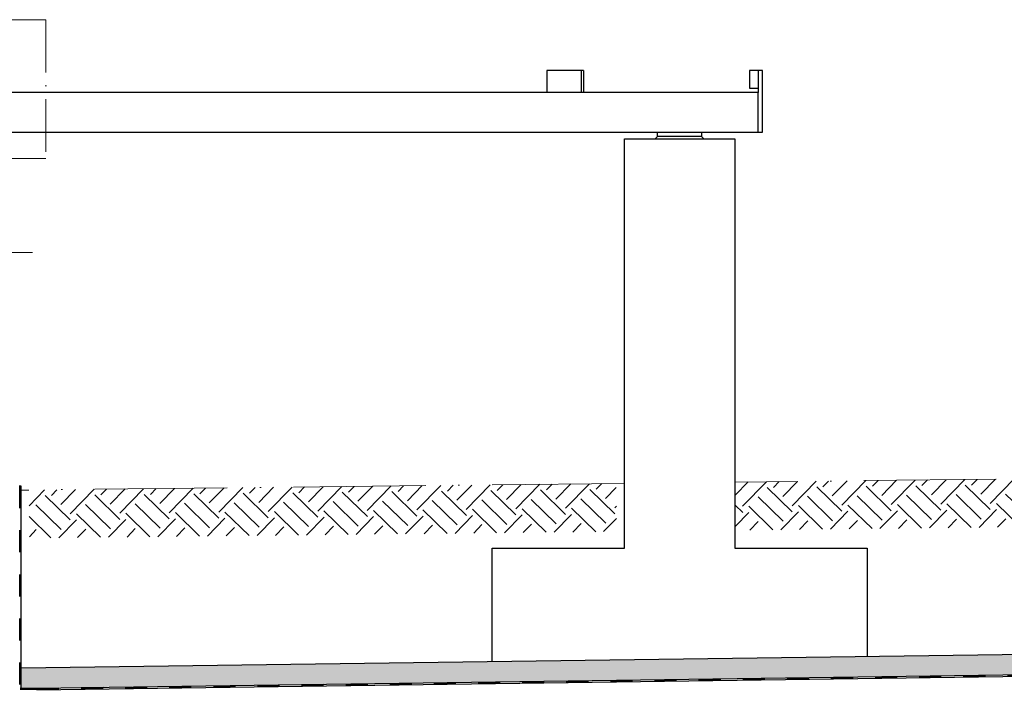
# Model space of a CAD drawing. Header units: millimetres. Extents: x 4747 to 1198744, y 17680 to 73179.
# Tile 128 of 256: x 10585 to 12817, y 52529 to 54048. Entities that reach past the tile are written whole.
import ezdxf

# ---------------------------------------------------------------- set-up
doc = ezdxf.new("R2010")
doc.units = ezdxf.units.MM
doc.linetypes.add('ACAD_ISO10W100', pattern=[18, 12, -3, 0, -3])
doc.linetypes.add('JIS_02_1.0', pattern=[2, 1, -1])

msp = doc.modelspace()

# ---------------------------------------------------------------- hatches: boundary and pattern name
h = msp.add_hatch()
h.set_pattern_fill('EARTH', color=256, scale=12.5, angle=45.64495339, style=0)
h.set_pattern_definition([(45.64495, (-9638.66, 90305.1), (-1.26356, 112.24609), [79.375, -79.375]), (45.64495, (-9659.94, 90325.91), (-1.26356, 112.24609), [79.375, -79.375]), (45.64495, (-9681.224, 90346.716), (-1.26356, 112.24609), [79.375, -79.375]), (135.64495, (-9681.38, 90360.75), (-112.24609, -1.26356), [79.375, -79.375]), (135.64495, (-9660.57, 90382.03), (-112.24609, -1.26356), [79.375, -79.375]), (135.64495, (-9639.76, 90403.31), (-112.24609, -1.26356), [79.375, -79.375])])
h.paths.add_polyline_path([(12206.39211, 52998.85107), (15046.74495, 53030.82503), (15047.97287, 52921.74415), (12207.62004, 52889.77019)])
h = msp.add_hatch()
h.set_pattern_fill('EARTH', color=256, scale=12.5, angle=45.64495339, style=0)
h.set_pattern_definition([(45.64495, (-12734.4, 90270.25), (-1.26356, 112.24609), [79.375, -79.375]), (45.64495, (-12755.68, 90291.06), (-1.26356, 112.24609), [79.375, -79.375]), (45.64495, (-12776.96, 90311.87), (-1.26356, 112.24609), [79.375, -79.375]), (135.64495, (-12777.12, 90325.9), (-112.24609, -1.26356), [79.375, -79.375]), (135.64495, (-12756.31, 90347.18), (-112.24609, -1.26356), [79.375, -79.375]), (135.64495, (-12735.5, 90368.46), (-112.24609, -1.26356), [79.375, -79.375])])
h.paths.add_polyline_path([(10605.80423, 52980.8332), (11936.86517, 52995.817), (11938.0931, 52886.73612), (10607.03216, 52871.75232)])
at = {"lineweight": 9}
h = msp.add_hatch(dxfattribs=at)
h.set_pattern_fill('BETON_UNBEWEHRT', color=256, scale=100, pattern_type=2)
h.set_pattern_definition([(45, (13484.235, 52593.75), (-17.67767, 17.67767), [12.5, -6.25])])
h.paths.add_polyline_path([(10588.05782, 52577.2883), (10588.05782, 52531.77414), (16345.05782, 52609.72001), (16345.05782, 52655.72428)])

# ---------------------------------------------------------------- linework, layer by layer
for p, q in [((11862.61259, 53932.77414), (11779.6703, 53932.77414)), ((11779.6703, 53932.77414), (11779.6703, 53882.77414)), ((11857.61259, 53932.77414), (11857.61259, 53882.77414)), ((11862.61259, 53932.77414), (11862.61259, 53882.77414)), ((12259.05782, 53932.77414), (12239.05782, 53932.77414)), ((12239.05782, 53932.77414), (12239.05782, 53892.77414)), ((12269.05782, 53932.77414), (12259.05782, 53932.77414)), ((12259.05782, 53932.77414), (12259.05782, 53882.77414)), ((12269.05782, 53792.77414), (12269.05782, 53932.77414)), ((12259.05782, 53882.77414), (8714.05782, 53882.77414)), ((12239.05782, 53892.77414), (12259.05782, 53892.77414)), ((12259.05782, 53792.77414), (12259.05782, 53882.77414)), ((8714.05782, 53792.77414), (12259.05782, 53792.77414)), ((12030.7863, 53782.77414), (12030.7863, 53792.77414)), ((12130.7863, 53792.77414), (12130.7863, 53782.77414)), ((12259.05782, 53792.77414), (12269.05782, 53792.77414)), ((12030.7863, 53782.77414), (12025.7863, 53777.77414)), ((12130.7863, 53782.77414), (12030.7863, 53782.77414)), ((12130.7863, 53782.77414), (12135.7863, 53777.77414)), ((10588.05782, 52989.57931), (10584.05782, 52989.57931)), ((10588.05782, 52531.77414), (10588.05782, 52989.57931)), ((10588.05782, 52577.2883), (16345.05782, 52655.72428)), ((10624.00332, 52531.77377), (16345.05782, 52609.72001)), ((10624.05782, 52527.77414), (16349.05782, 52605.77414)), ((10588.05782, 52531.77414), (10624.05782, 52531.77414))]:
    msp.add_line(p, q)
at = {"linetype": 'ACAD_ISO10W100', "lineweight": 18, "ltscale": 5}
msp.add_line((10613.94281, 53519.98491), (10292.33027, 53519.98491), dxfattribs=at)
at = {"linetype": 'ACAD_ISO10W100', "lineweight": 13, "ltscale": 25}
for p, q in [((15049.05782, 53030.85106), (12205.86249, 52998.84511)), ((11955.71011, 52996.02914), (10588.05782, 52980.63343))]:
    msp.add_line(p, q, dxfattribs=at)
at = {"linetype": 'JIS_02_1.0', "lineweight": 50, "ltscale": 50}
for p, q in [((10586.05782, 52989.57931), (10586.05782, 52529.77414)), ((10624.05782, 52529.77414), (16347.05782, 52607.74708)), ((10586.05782, 52529.77414), (10624.05782, 52529.77414))]:
    msp.add_line(p, q, dxfattribs=at)
at = {"linetype": 'ACAD_ISO10W100', "lineweight": 18, "ltscale": 10}
msp.add_lwpolyline([(8734.05782, 54047.77414), (10644.05782, 54047.77414), (10644.05782, 53732.77414), (8734.05782, 53732.77414)], close=True, dxfattribs=at)
msp.add_lwpolyline([(11655.71011, 52592.04626), (11655.71011, 52848.84828), (11955.71011, 52848.84828), (11955.71011, 53777.77414), (12205.86249, 53777.77414), (12205.86249, 52848.84828), (12505.86249, 52848.84828), (12505.86249, 52602.22539)])

doc.saveas('drawing.dxf')
